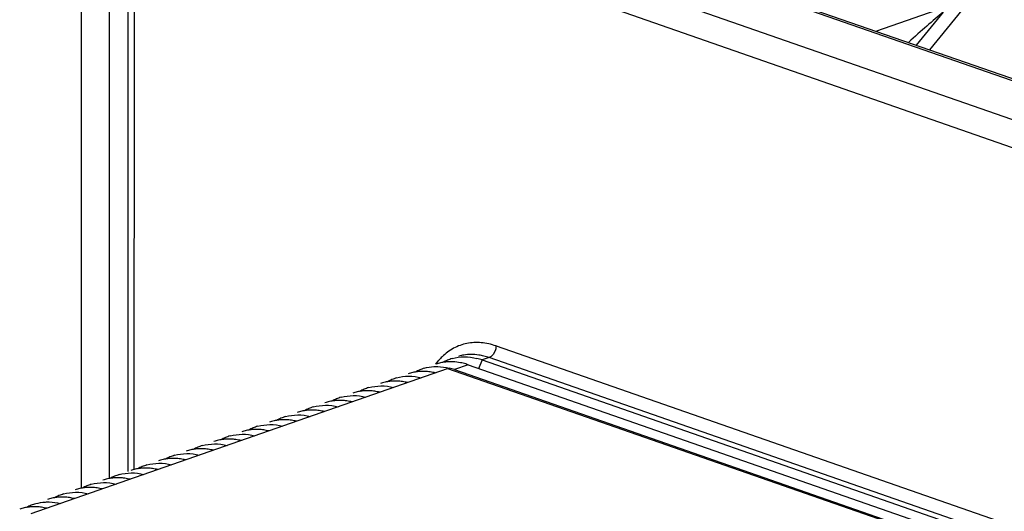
# Model space of a CAD drawing. Header units: millimetres. Extents: x -153 to 753, y 50 to 636.
# Tile 22 of 30: x 597 to 647, y 165 to 190. Entities that reach past the tile are written whole.
import ezdxf

# ---------------------------------------------------------------- set-up
doc = ezdxf.new("R2010")
doc.units = ezdxf.units.MM
doc.header["$LTSCALE"] = 23.1
doc.layers.get('0').update_dxf_attribs({"linetype": 'CONTINUOUS'})

msp = doc.modelspace()

# ---------------------------------------------------------------- linework, layer by layer
at = {"color": 9, "linetype": 'CONTINUOUS'}
for p, q in [((689.99, 172.568), (612.774, 199.498)), ((609.945, 198.512), (687.161, 171.582)), ((686.454, 170.399), (609.238, 197.329)), ((600.19, 166.582), (600.192, 192.05)), ((601.606, 192.05), (601.604, 167.075)), ((644.508, 191.205), (640.704, 189.879)), ((602.873, 191.113), (602.867, 167.533)), ((644.097, 190.85), (642.733, 189.171)), ((621.315, 173.834), (674.348, 155.348)), ((620.608, 173.119), (620.423, 172.661)), ((620.962, 173.242), (620.608, 173.119)), ((673.995, 154.756), (620.962, 173.242)), ((619.901, 172.872), (619.194, 172.626))]:
    msp.add_line(p, q, dxfattribs=at)
at = {"color": 7, "linetype": 'CONTINUOUS'}
for p, q in [((613.103, 199.505), (690.319, 172.575)), ((643.421, 188.931), (646.605, 192.852)), ((602.568, 167.439), (602.57, 191.363)), ((620.608, 173.119), (673.641, 154.633)), ((597.627, 165.296), (618.841, 172.69)), ((618.841, 172.69), (671.874, 154.204)), ((619.194, 172.626), (672.227, 154.14)), ((619.901, 172.872), (672.934, 154.386))]:
    msp.add_line(p, q, dxfattribs=at)
at = {"color": 9, "linetype": 'CONTINUOUS'}
for centre, radius, start, end in [((620.613, 171.189), 2.929, 134.3595, 139.1791), ((620.046, 171.178), 2.222, 99.7316, 106.1461), ((619.963, 170.383), 3.029, 70.7452, 75.9641), ((620.785, 171.042), 3.155, 139.7875, 143.8318), ((620.697, 171.115), 3.04, 139.1541, 139.7654)]:
    msp.add_arc(centre, radius, start, end, dxfattribs=at)
at = {"color": 7, "linetype": 'CONTINUOUS'}
for centre, radius, start, end in [((619.697, 171.054), 2.224, 112.636, 118.9909), ((619.686, 171.078), 2.198, 106.1651, 112.6225), ((619.61, 170.259), 3.029, 70.7452, 75.9595), ((618.282, 170.561), 2.224, 112.636, 118.9909), ((618.272, 170.585), 2.198, 106.1651, 112.6225), ((618.979, 170.831), 2.198, 106.1651, 109.2174), ((618.985, 170.808), 2.222, 99.7294, 106.1517), ((618.996, 170.74), 2.291, 93.4262, 99.7143), ((619.003, 170.624), 2.407, 87.3424, 93.4137), ((618.195, 169.766), 3.029, 70.7452, 75.9595), ((618.902, 170.013), 3.029, 70.7452, 75.9595), ((616.868, 170.068), 2.224, 112.636, 118.9909), ((616.858, 170.092), 2.198, 106.1651, 112.6225), ((617.565, 170.338), 2.198, 106.1651, 109.2174), ((617.571, 170.315), 2.222, 99.7294, 106.1517), ((617.582, 170.247), 2.291, 93.4262, 99.7143), ((617.549, 169.764), 2.777, 75.9631, 81.4997), ((615.454, 169.575), 2.224, 112.636, 118.9909), ((615.443, 169.599), 2.198, 106.1651, 112.6225), ((616.151, 169.845), 2.198, 106.1651, 109.2174), ((616.157, 169.822), 2.222, 99.7294, 106.1517), ((616.168, 169.754), 2.291, 93.4262, 99.7143), ((616.135, 169.271), 2.777, 75.9631, 81.4997), ((614.04, 169.082), 2.224, 112.636, 118.9909), ((614.029, 169.106), 2.198, 106.1651, 112.6225), ((614.736, 169.352), 2.198, 106.1651, 109.2174), ((614.742, 169.329), 2.222, 99.7294, 106.1517), ((614.754, 169.261), 2.291, 93.4262, 99.7143), ((614.721, 168.778), 2.777, 75.9631, 81.4997), ((612.626, 168.589), 2.224, 112.636, 118.9909), ((612.615, 168.613), 2.198, 106.1651, 112.6225), ((613.322, 168.859), 2.198, 106.1651, 109.2174), ((613.328, 168.836), 2.222, 99.7294, 106.1517), ((613.339, 168.768), 2.291, 93.4262, 99.7143), ((613.307, 168.285), 2.777, 75.9631, 81.4997), ((611.211, 168.096), 2.224, 112.636, 118.9909), ((611.201, 168.12), 2.198, 106.1651, 112.6225), ((611.908, 168.367), 2.198, 106.1651, 109.2174), ((611.914, 168.343), 2.222, 99.7294, 106.1517), ((611.925, 168.275), 2.291, 93.4262, 99.7143), ((611.893, 167.792), 2.777, 75.9631, 81.4997), ((609.797, 167.603), 2.224, 112.636, 118.9909), ((609.787, 167.627), 2.198, 106.1651, 112.6225), ((610.494, 167.874), 2.198, 106.1651, 109.2174), ((610.5, 167.851), 2.222, 99.7294, 106.1517), ((610.511, 167.782), 2.291, 93.4262, 99.7143), ((610.478, 167.299), 2.777, 75.9631, 81.4997), ((608.383, 167.11), 2.224, 112.636, 118.9909), ((608.372, 167.134), 2.198, 106.1651, 112.6225), ((609.079, 167.381), 2.198, 106.1651, 109.2174), ((609.086, 167.358), 2.222, 99.7294, 106.1517), ((609.097, 167.289), 2.291, 93.4262, 99.7143), ((609.064, 166.806), 2.777, 75.9631, 81.4997), ((606.268, 166.303), 2.291, 93.4262, 99.7143), ((606.969, 166.617), 2.224, 112.636, 118.9909), ((606.958, 166.641), 2.198, 106.1651, 112.6225), ((607.665, 166.888), 2.198, 106.1651, 109.2174), ((607.671, 166.865), 2.222, 99.7294, 106.1517), ((607.683, 166.796), 2.291, 93.4262, 99.7143), ((607.65, 166.314), 2.777, 75.9631, 81.4997), ((604.854, 165.81), 2.291, 93.4262, 99.7143), ((605.555, 166.124), 2.224, 112.636, 118.9909), ((605.544, 166.148), 2.198, 106.1651, 112.6225), ((606.251, 166.395), 2.198, 106.1651, 109.2174), ((606.257, 166.372), 2.222, 99.7294, 106.1517), ((606.236, 165.821), 2.777, 75.9631, 81.4997), ((603.44, 165.317), 2.291, 93.4262, 99.7143), ((604.14, 165.631), 2.224, 112.636, 118.9909), ((604.13, 165.655), 2.198, 106.1651, 112.6225), ((604.837, 165.902), 2.198, 106.1651, 109.2174), ((604.843, 165.879), 2.222, 99.7294, 106.1517), ((604.822, 165.328), 2.777, 75.9631, 81.4997), ((602.015, 164.893), 2.222, 99.7294, 106.1517), ((602.026, 164.825), 2.291, 93.4262, 99.7143), ((602.726, 165.138), 2.224, 112.636, 118.9909), ((602.716, 165.162), 2.198, 106.1651, 112.6225), ((601.993, 164.342), 2.777, 75.9631, 81.4997), ((603.423, 165.409), 2.198, 106.1651, 109.2174), ((603.429, 165.386), 2.222, 99.7294, 106.1517), ((603.407, 164.835), 2.777, 75.9631, 81.4997), ((600.6, 164.4), 2.222, 99.7294, 106.1517), ((600.611, 164.332), 2.291, 93.4262, 99.7143), ((601.312, 164.645), 2.224, 112.636, 118.9909), ((601.301, 164.669), 2.198, 106.1651, 112.6225), ((600.579, 163.849), 2.777, 75.9631, 81.4997), ((602.008, 164.916), 2.198, 106.1651, 109.2174), ((599.186, 163.907), 2.222, 99.7294, 106.1517), ((599.197, 163.839), 2.291, 93.4262, 99.7143), ((599.898, 164.153), 2.224, 112.636, 118.9909), ((599.887, 164.176), 2.198, 106.1651, 112.6225), ((599.165, 163.356), 2.777, 75.9631, 81.4997), ((600.594, 164.423), 2.198, 106.1651, 109.2174), ((597.772, 163.414), 2.222, 99.7294, 106.1517), ((597.783, 163.346), 2.291, 93.4262, 99.7143), ((598.483, 163.66), 2.224, 112.636, 118.9909), ((598.473, 163.683), 2.198, 106.1651, 112.6225), ((597.75, 162.863), 2.777, 75.9631, 81.4997), ((599.18, 163.93), 2.198, 106.1651, 109.2174), ((597.766, 163.437), 2.198, 106.1651, 109.2174)]:
    msp.add_arc(centre, radius, start, end, dxfattribs=at)
msp.add_ellipse((631.896, 178.455), major_axis=(14.44, 14.013), ratio=0.039347, start_param=0.527383, end_param=0.725979, dxfattribs=at)
at = {"color": 9, "linetype": 'CONTINUOUS'}
for points, knots in [([(621.315, 173.834), (621.071, 173.919), (620.575, 174.032), (619.825, 173.997), (619.132, 173.747), (618.74, 173.453), (618.565, 173.282)], [0, 0, 0, 0, 0.262821, 0.510097, 0.751953, 1, 1, 1, 1]), ([(621.315, 173.834), (621.315, 173.77), (621.282, 173.538), (621.125, 173.299), (620.962, 173.242)], [0, 0, 0, 0, 0.268682, 1, 1, 1, 1]), ([(620.698, 173.321), (620.611, 173.342), (620.273, 173.41), (619.921, 173.411), (619.67, 173.368)], [0, 0, 0, 0, 0.259427, 1, 1, 1, 1])]:
    msp.add_open_spline(points, degree=3, knots=knots, dxfattribs=at)
at = {"color": 7, "linetype": 'CONTINUOUS'}
for points, knots in [([(619.074, 173.189), (619.274, 173.247), (619.704, 173.307), (620.132, 173.25), (620.344, 173.198)], [0, 0, 0, 0, 0.488084, 1, 1, 1, 1]), ([(618.152, 172.781), (618.216, 172.785), (618.477, 172.79), (618.739, 172.752), (618.93, 172.705)], [0, 0, 0, 0, 0.243961, 1, 1, 1, 1]), ([(619.637, 172.951), (619.594, 172.962), (619.421, 173.001), (619.245, 173.023), (619.114, 173.029)], [0, 0, 0, 0, 0.255164, 1, 1, 1, 1]), ([(616.246, 172.203), (616.446, 172.261), (616.875, 172.321), (617.304, 172.265), (617.516, 172.212)], [0, 0, 0, 0, 0.488084, 1, 1, 1, 1]), ([(617.96, 172.511), (617.917, 172.517), (617.746, 172.538), (617.573, 172.542), (617.445, 172.534)], [0, 0, 0, 0, 0.254416, 1, 1, 1, 1]), ([(614.831, 171.71), (615.032, 171.768), (615.461, 171.828), (615.889, 171.772), (616.102, 171.719)], [0, 0, 0, 0, 0.488084, 1, 1, 1, 1]), ([(616.546, 172.018), (616.502, 172.024), (616.332, 172.045), (616.159, 172.049), (616.031, 172.041)], [0, 0, 0, 0, 0.254416, 1, 1, 1, 1]), ([(613.417, 171.217), (613.617, 171.275), (614.047, 171.335), (614.475, 171.279), (614.687, 171.226)], [0, 0, 0, 0, 0.488084, 1, 1, 1, 1]), ([(615.131, 171.525), (615.088, 171.531), (614.918, 171.552), (614.745, 171.556), (614.617, 171.548)], [0, 0, 0, 0, 0.254416, 1, 1, 1, 1]), ([(612.003, 170.724), (612.203, 170.782), (612.633, 170.842), (613.061, 170.786), (613.273, 170.733)], [0, 0, 0, 0, 0.488084, 1, 1, 1, 1]), ([(613.717, 171.032), (613.674, 171.038), (613.503, 171.059), (613.33, 171.063), (613.202, 171.055)], [0, 0, 0, 0, 0.254416, 1, 1, 1, 1]), ([(610.589, 170.231), (610.789, 170.29), (611.218, 170.349), (611.647, 170.293), (611.859, 170.24)], [0, 0, 0, 0, 0.488084, 1, 1, 1, 1]), ([(612.303, 170.539), (612.26, 170.545), (612.089, 170.566), (611.916, 170.57), (611.788, 170.562)], [0, 0, 0, 0, 0.254416, 1, 1, 1, 1]), ([(609.175, 169.739), (609.375, 169.797), (609.804, 169.856), (610.233, 169.8), (610.445, 169.747)], [0, 0, 0, 0, 0.488084, 1, 1, 1, 1]), ([(610.889, 170.046), (610.846, 170.052), (610.675, 170.073), (610.502, 170.077), (610.374, 170.069)], [0, 0, 0, 0, 0.254416, 1, 1, 1, 1]), ([(608.06, 169.06), (608.017, 169.066), (607.846, 169.087), (607.674, 169.091), (607.546, 169.084)], [0, 0, 0, 0, 0.254416, 1, 1, 1, 1]), ([(607.76, 169.246), (607.961, 169.304), (608.39, 169.363), (608.818, 169.307), (609.031, 169.254)], [0, 0, 0, 0, 0.488084, 1, 1, 1, 1]), ([(609.475, 169.553), (609.431, 169.559), (609.261, 169.58), (609.088, 169.584), (608.96, 169.577)], [0, 0, 0, 0, 0.254416, 1, 1, 1, 1]), ([(606.646, 168.567), (606.603, 168.573), (606.432, 168.594), (606.259, 168.598), (606.131, 168.591)], [0, 0, 0, 0, 0.254416, 1, 1, 1, 1]), ([(606.346, 168.753), (606.546, 168.811), (606.976, 168.87), (607.404, 168.814), (607.616, 168.761)], [0, 0, 0, 0, 0.488084, 1, 1, 1, 1]), ([(605.232, 168.074), (605.189, 168.08), (605.018, 168.102), (604.845, 168.105), (604.717, 168.098)], [0, 0, 0, 0, 0.254416, 1, 1, 1, 1]), ([(604.932, 168.26), (605.132, 168.318), (605.562, 168.378), (605.99, 168.321), (606.202, 168.268)], [0, 0, 0, 0, 0.488084, 1, 1, 1, 1]), ([(603.818, 167.581), (603.775, 167.587), (603.604, 167.609), (603.431, 167.612), (603.303, 167.605)], [0, 0, 0, 0, 0.254416, 1, 1, 1, 1]), ([(603.518, 167.767), (603.718, 167.825), (604.147, 167.885), (604.576, 167.828), (604.788, 167.775)], [0, 0, 0, 0, 0.488084, 1, 1, 1, 1]), ([(602.404, 167.088), (602.36, 167.094), (602.19, 167.116), (602.017, 167.119), (601.889, 167.112)], [0, 0, 0, 0, 0.254416, 1, 1, 1, 1]), ([(602.103, 167.274), (602.304, 167.332), (602.733, 167.392), (603.162, 167.335), (603.374, 167.282)], [0, 0, 0, 0, 0.488084, 1, 1, 1, 1]), ([(600.989, 166.595), (600.946, 166.602), (600.775, 166.623), (600.602, 166.627), (600.474, 166.619)], [0, 0, 0, 0, 0.254416, 1, 1, 1, 1]), ([(600.689, 166.781), (600.89, 166.839), (601.319, 166.899), (601.747, 166.842), (601.96, 166.789)], [0, 0, 0, 0, 0.488084, 1, 1, 1, 1]), ([(599.575, 166.102), (599.532, 166.109), (599.361, 166.13), (599.188, 166.134), (599.06, 166.126)], [0, 0, 0, 0, 0.254416, 1, 1, 1, 1]), ([(599.275, 166.288), (599.475, 166.346), (599.905, 166.406), (600.333, 166.349), (600.545, 166.296)], [0, 0, 0, 0, 0.488084, 1, 1, 1, 1]), ([(598.161, 165.609), (598.118, 165.616), (597.947, 165.637), (597.774, 165.641), (597.646, 165.633)], [0, 0, 0, 0, 0.254416, 1, 1, 1, 1]), ([(598.353, 165.879), (598.417, 165.883), (598.678, 165.888), (598.94, 165.851), (599.131, 165.803)], [0, 0, 0, 0, 0.243961, 1, 1, 1, 1])]:
    msp.add_open_spline(points, degree=3, knots=knots, dxfattribs=at)
for points in [[(617.66, 172.696), (617.82, 172.743), (617.986, 172.771), (618.152, 172.781)], [(597.861, 165.795), (598.021, 165.841), (598.187, 165.869), (598.353, 165.879)]]:
    msp.add_open_spline(points, degree=3, dxfattribs=at)

doc.saveas('drawing.dxf')
